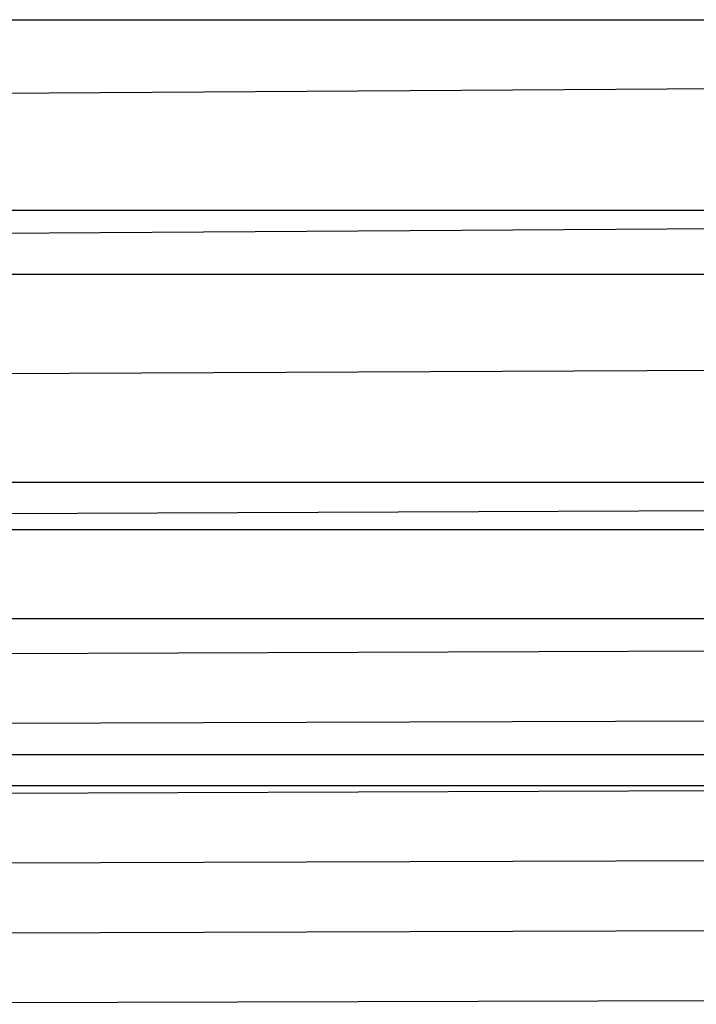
# Model space of a CAD drawing. Extents: x -260 to 296, y -277 to 294.
# Tile 67 of 241: x -168 to -160, y 68 to 79. Entities that reach past the tile are written whole.
import ezdxf

# ---------------------------------------------------------------- set-up
doc = ezdxf.new("R2010")
doc.units = 0
doc.layers.add('PREDEFINITO', color=7, linetype='CONTINUOUS')

msp = doc.modelspace()

# ---------------------------------------------------------------- linework, layer by layer
at = {"layer": 'PREDEFINITO'}
for p, q in [((-197.831, 78.78, 407.917), (233.609, 78.78, 407.917)), ((-170.569, 77.932, 438.213), (-102.192, 78.395, 454.579)), ((-171.274, 76.348, 438.216), (-88.83, 76.881, 457.524)), ((-199.126, 76.628, 398.755), (234.901, 76.628, 398.755)), ((-199.126, 75.906, 407.703), (234.901, 75.906, 407.703)), ((-171.966, 74.766, 438.228), (-135.592, 74.938, 446.576)), ((-200.381, 73.56, 398.555), (236.155, 73.56, 398.555)), ((-172.645, 73.185, 438.249), (-142.272, 73.31, 445.051)), ((-200.381, 73.023, 407.529), (236.155, 73.023, 407.529)), ((-200.995, 72.021, 398.471), (236.767, 72.021, 398.471)), ((-173.312, 71.605, 438.277), (-142.273, 71.722, 445.148)), ((-173.641, 70.816, 438.293), (-142.274, 70.928, 445.197)), ((-201.598, 70.482, 398.403), (237.37, 70.482, 398.403)), ((-201.598, 70.133, 407.397), (237.37, 70.133, 407.397)), ((-173.967, 70.028, 438.313), (-142.274, 70.136, 445.247)), ((-174.29, 69.239, 438.334), (-142.274, 69.343, 445.298)), ((-174.61, 68.451, 438.358), (-142.275, 68.552, 445.349)), ((-174.927, 67.663, 438.384), (-142.275, 67.761, 445.4))]:
    msp.add_line(p, q, dxfattribs=at)

doc.saveas('drawing.dxf')
